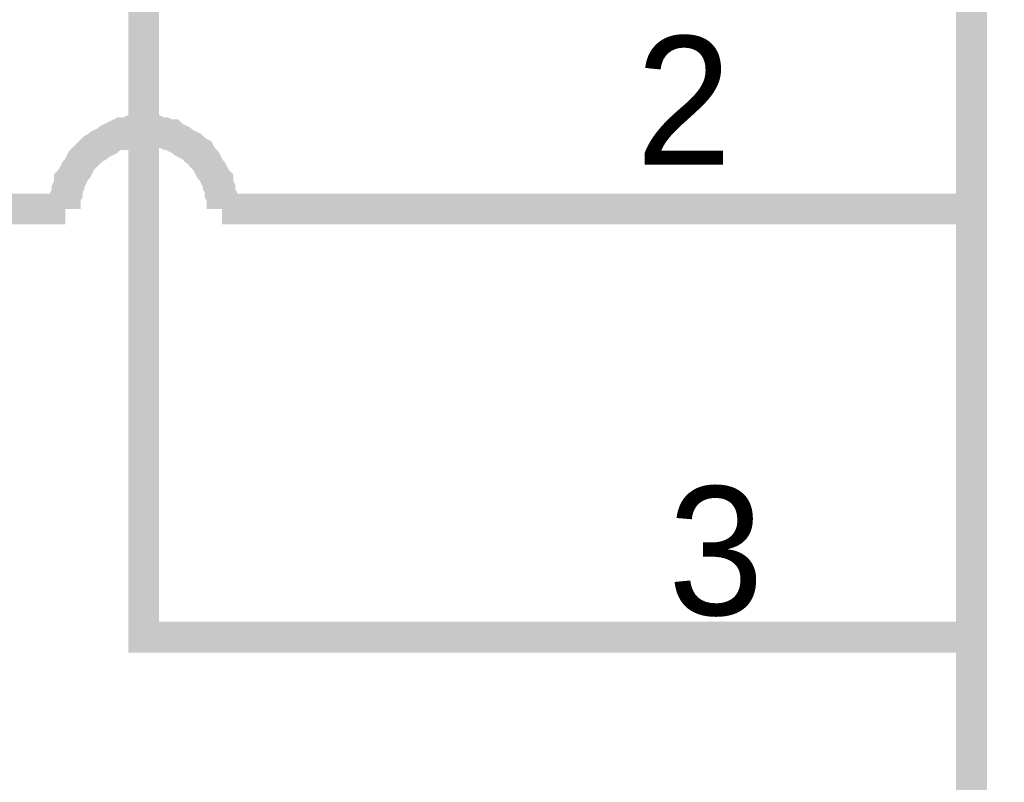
# Model space of a CAD drawing. Header units: inches. Extents: x 0 to 292, y 0 to 193.
# Tile 42 of 189: x 74 to 84, y 119 to 126. Entities that reach past the tile are written whole.
import ezdxf

# ---------------------------------------------------------------- set-up
doc = ezdxf.new("R2010")
doc.units = ezdxf.units.IN
doc.layers.add('Sheet', color=255, linetype='Continuous')

msp = doc.modelspace()

# ---------------------------------------------------------------- linework, layer by layer
at = {"layer": 'Sheet'}
for points in [[(81.6563, 120.1627, 0.2997, 0.2997, 0), (75.6553, 120.1627, 0.2997, 0.2997, 0), (75.6553, 144.1563, 0.2997, 0.2997, 0)], [(75.6553, 125.0745, 0.2997, 0.2997, 0), (75.6163, 125.0745, 0.2997, 0.2997, 0), (75.5774, 125.0745, 0.2997, 0.2997, 0), (75.5384, 125.0745, 0.2997, 0.2997, 0), (75.4994, 125.055, 0.2997, 0.2997, 0), (75.4605, 125.055, 0.2997, 0.2997, 0), (75.441, 125.0355, 0.2997, 0.2997, 0), (75.402, 125.0355, 0.2997, 0.2997, 0), (75.363, 125.016, 0.2997, 0.2997, 0), (75.3241, 124.9965, 0.2997, 0.2997, 0), (75.3046, 124.977, 0.2997, 0.2997, 0), (75.2656, 124.9575, 0.2997, 0.2997, 0), (75.2267, 124.938, 0.2997, 0.2997, 0), (75.2072, 124.9186, 0.2997, 0.2997, 0), (75.1682, 124.8991, 0.2997, 0.2997, 0), (75.1487, 124.8796, 0.2997, 0.2997, 0), (75.1292, 124.8601, 0.2997, 0.2997, 0), (75.0903, 124.8211, 0.2997, 0.2997, 0), (75.0708, 124.8016, 0.2997, 0.2997, 0), (75.0513, 124.7821, 0.2997, 0.2997, 0), (75.0318, 124.7431, 0.2997, 0.2997, 0), (75.0123, 124.7042, 0.2997, 0.2997, 0), (74.9929, 124.6847, 0.2997, 0.2997, 0), (74.9734, 124.6457, 0.2997, 0.2997, 0), (74.9539, 124.6067, 0.2997, 0.2997, 0), (74.9344, 124.5872, 0.2997, 0.2997, 0), (74.9344, 124.5482, 0.2997, 0.2997, 0), (74.9149, 124.5092, 0.2997, 0.2997, 0), (74.9149, 124.4703, 0.2997, 0.2997, 0), (74.8954, 124.4313, 0.2997, 0.2997, 0), (74.8954, 124.3923, 0.2997, 0.2997, 0), (74.8954, 124.3533, 0.2997, 0.2997, 0), (74.8954, 124.3143, 0.2997, 0.2997, 0)], [(76.4152, 124.3143, 0.2997, 0.2997, 0), (76.4152, 124.3533, 0.2997, 0.2997, 0), (76.4152, 124.3923, 0.2997, 0.2997, 0), (76.4152, 124.4313, 0.2997, 0.2997, 0), (76.3957, 124.4703, 0.2997, 0.2997, 0), (76.3957, 124.5092, 0.2997, 0.2997, 0), (76.3762, 124.5482, 0.2997, 0.2997, 0), (76.3762, 124.5872, 0.2997, 0.2997, 0), (76.3567, 124.6067, 0.2997, 0.2997, 0), (76.3372, 124.6457, 0.2997, 0.2997, 0), (76.3177, 124.6847, 0.2997, 0.2997, 0), (76.2983, 124.7042, 0.2997, 0.2997, 0), (76.2788, 124.7431, 0.2997, 0.2997, 0), (76.2593, 124.7821, 0.2997, 0.2997, 0), (76.2398, 124.8016, 0.2997, 0.2997, 0), (76.2203, 124.8211, 0.2997, 0.2997, 0), (76.2008, 124.8601, 0.2997, 0.2997, 0), (76.1619, 124.8796, 0.2997, 0.2997, 0), (76.1424, 124.8991, 0.2997, 0.2997, 0), (76.1229, 124.9186, 0.2997, 0.2997, 0), (76.0839, 124.938, 0.2997, 0.2997, 0), (76.045, 124.9575, 0.2997, 0.2997, 0), (76.0255, 124.977, 0.2997, 0.2997, 0), (75.9865, 124.9965, 0.2997, 0.2997, 0), (75.9476, 125.016, 0.2997, 0.2997, 0), (75.9281, 125.0355, 0.2997, 0.2997, 0), (75.8891, 125.0355, 0.2997, 0.2997, 0), (75.8501, 125.055, 0.2997, 0.2997, 0), (75.8112, 125.055, 0.2997, 0.2997, 0), (75.7722, 125.0745, 0.2997, 0.2997, 0), (75.7332, 125.0745, 0.2997, 0.2997, 0), (75.6943, 125.0745, 0.2997, 0.2997, 0), (75.6553, 125.0745, 0.2997, 0.2997, 0)], [(74.8954, 124.3143, 0.2997, 0.2997, 0), (72.6548, 124.3143, 0.2997, 0.2997, 0)], [(74.8954, 124.3143, 0.2997, 0.2997, 0), (74.8954, 124.3143, 0.2997, 0.2997, 0), (74.8954, 124.3143, 0.2997, 0.2997, 0), (74.8954, 124.3143, 0.2997, 0.2997, 0), (74.8954, 124.3143, 0.2997, 0.2997, 0), (74.8954, 124.3143, 0.2997, 0.2997, 0), (74.8954, 124.3143, 0.2997, 0.2997, 0), (74.8954, 124.3143, 0.2997, 0.2997, 0), (74.8954, 124.3143, 0.2997, 0.2997, 0), (74.8954, 124.3143, 0.2997, 0.2997, 0), (74.8954, 124.3143, 0.2997, 0.2997, 0), (74.8954, 124.3143, 0.2997, 0.2997, 0), (74.8954, 124.3143, 0.2997, 0.2997, 0), (74.8954, 124.3143, 0.2997, 0.2997, 0), (74.8954, 124.3143, 0.2997, 0.2997, 0), (74.8954, 124.3143, 0.2997, 0.2997, 0), (74.8954, 124.3143, 0.2997, 0.2997, 0), (74.8954, 124.3143, 0.2997, 0.2997, 0), (74.8954, 124.3143, 0.2997, 0.2997, 0), (74.8954, 124.3143, 0.2997, 0.2997, 0), (74.8954, 124.3143, 0.2997, 0.2997, 0), (74.8954, 124.3143, 0.2997, 0.2997, 0), (74.8954, 124.3143, 0.2997, 0.2997, 0), (74.8954, 124.3143, 0.2997, 0.2997, 0), (74.8954, 124.3143, 0.2997, 0.2997, 0), (74.8954, 124.3143, 0.2997, 0.2997, 0), (74.8954, 124.3143, 0.2997, 0.2997, 0), (74.8954, 124.3143, 0.2997, 0.2997, 0), (74.8954, 124.3143, 0.2997, 0.2997, 0), (74.8954, 124.3143, 0.2997, 0.2997, 0), (74.8954, 124.3143, 0.2997, 0.2997, 0), (74.8954, 124.3143, 0.2997, 0.2997, 0), (74.8954, 124.3143, 0.2997, 0.2997, 0)], [(81.6563, 124.3143, 0.2997, 0.2997, 0), (76.4152, 124.3143, 0.2997, 0.2997, 0)], [(83.6631, 124.3143, 0.2997, 0.2997, 0), (81.6563, 124.3143, 0.2997, 0.2997, 0)], [(83.6631, 120.1627, 0.2997, 0.2997, 0), (81.6563, 120.1627, 0.2997, 0.2997, 0)]]:
    msp.add_lwpolyline(points, format="xyseb", dxfattribs=at)
for points in [[(83.6826, 130.7464, 0.2997, 0.2997, 0), (106.0304, 130.7464, 0.2997, 0.2997, 0), (106.0304, 101.8021, 0.2997, 0.2997, 0), (83.6826, 101.8021, 0.2997, 0.2997, 0), (83.6826, 130.7464, 0.2997, 0.2997, 0)], [(83.6826, 130.7464, 0.0991, 0.0991, 0), (83.6826, 101.8021, 0.0991, 0.0991, 0), (106.0304, 101.8021, 0.0991, 0.0991, 0), (106.0304, 130.7464, 0.0991, 0.0991, 0), (83.6826, 130.7464, 0.0991, 0.0991, 0), (83.6826, 130.7464, 0.0991, 0.0991, 0)]]:
    msp.add_lwpolyline(points, format="xyseb", close=True, dxfattribs=at)

# ---------------------------------------------------------------- texts
for s, p in [('2', (80.4288, 124.7431)), ('3', (80.7406, 120.3771))]:
    msp.add_text(s, height=1.2474, dxfattribs=at).set_placement(p)

doc.saveas('drawing.dxf')
